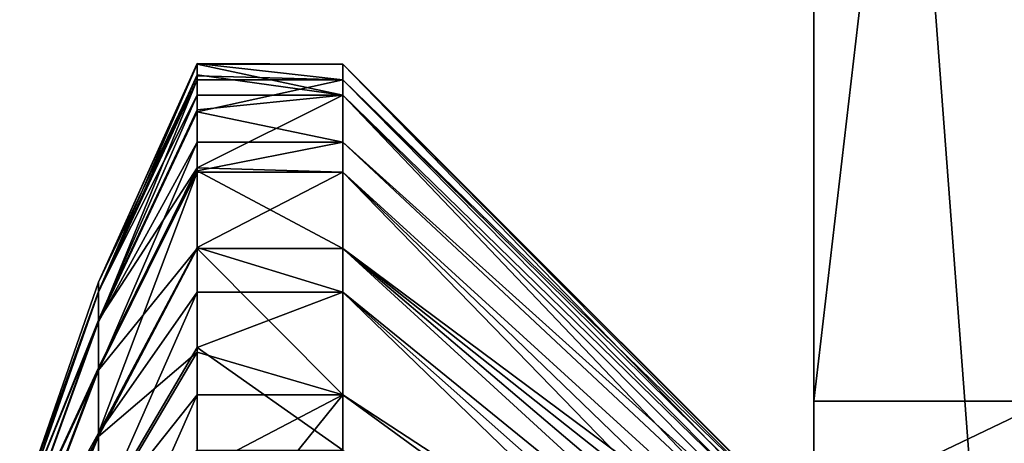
# Model space of a CAD drawing. Extents: x 1 to 266, y -133 to 58.
# Tile 35 of 256: x 80.71 to 84.09, y 51 to 52.45. Entities that reach past the tile are written whole.
import ezdxf

# ---------------------------------------------------------------- set-up
doc = ezdxf.new("R2010")
doc.units = 0
doc.header["$LTSCALE"] = 25.4
doc.layers.get('0').update_dxf_attribs({"color": 13, "linetype": 'CONTINUOUS'})

# ---------------------------------------------------------------- blocks, each defined once
blk = doc.blocks.new('HOTEL-LED-6800-9302_STL')
at = {"color": 8}
mesh = blk.add_polyface(dxfattribs=at)
corners = [(83.4387, 29.0004, 118.0898), (83.4387, 46.4765, 168.7071), (83.4387, 58.0004, 118.0898), (83.4387, 46.4004, 169.0898), (83.4387, 46.4004, 180.5898), (83.4387, 46.6932, 168.3827), (83.4387, 47.0177, 168.1659), (83.4387, 47.4004, 168.0898), (83.4387, 58.0004, 168.0898), (83.4387, 58.0004, 238.0898), (83.4387, 29.0004, 238.0898), (83.4387, 46.4765, 180.9725), (83.4387, 46.6932, 181.2969), (83.4387, 47.0177, 181.5137), (83.4387, 47.4004, 181.5898), (83.4387, 49.1397, 181.5898), (83.4387, 49.5224, 181.5137), (83.4387, 49.8468, 181.2969), (83.4387, 50.0636, 180.9725), (83.4387, 50.1397, 180.5898), (83.4387, 50.1397, 173.0898), (83.4387, 50.2158, 172.7071), (83.4387, 50.4326, 172.3827), (83.4387, 50.757, 172.1659), (83.4387, 51.1397, 172.0898), (83.4387, 58.0004, 172.0898)]
mesh.append_faces([[corners[k] for k in face] for face in [(2, 7, 8), (9, 0, 10), (24, 9, 25)]], dxfattribs={"vtx0": -1, "color": 8})
mesh.append_faces([[corners[k] for k in face] for face in [(0, 1, 2), (1, 0, 3), (3, 0, 4), (11, 9, 12), (12, 9, 13), (13, 9, 14), (14, 9, 15), (15, 9, 16), (16, 9, 17), (17, 9, 18), (18, 9, 19), (19, 9, 20), (20, 9, 21), (21, 9, 22), (22, 9, 23), (23, 9, 24)]], dxfattribs={"vtx0": -1, "vtx1": -1, "color": 8})
mesh.append_faces([[corners[k] for k in face] for face in [(0, 9, 11)]], dxfattribs={"vtx0": -1, "vtx1": -1, "vtx2": -1, "color": 8})
mesh.append_faces([[corners[k] for k in face] for face in [(2, 1, 5), (2, 5, 6), (2, 6, 7), (0, 11, 4)]], dxfattribs={"vtx0": -1, "vtx2": -1, "color": 8})
mesh = blk.add_polyface(dxfattribs=at)
corners = [(183.4387, 29.0004, 238.0898), (83.4387, 58.0004, 238.0898), (83.4387, 29.0004, 238.0898), (183.4387, 58.0004, 238.0898)]
mesh.append_faces([[corners[k] for k in face] for face in [(0, 1, 2), (1, 0, 3)]], dxfattribs={"vtx0": -1, "color": 8})
mesh = blk.add_polyface(dxfattribs=at)
corners = [(183.4387, 58.0004, 118.0898), (83.4387, 29.0004, 118.0898), (83.4387, 58.0004, 118.0898), (183.4387, 29.0004, 118.0898)]
mesh.append_faces([[corners[k] for k in face] for face in [(0, 1, 2), (1, 0, 3)]], dxfattribs={"vtx0": -1, "color": 8})
mesh = blk.add_polyface(dxfattribs=at)
corners = [(84.2387, 47.4004, 168.0898), (83.4387, 58.0004, 168.0898), (83.4387, 47.4004, 168.0898), (84.2387, 58.0004, 168.0898)]
mesh.append_faces([[corners[k] for k in face] for face in [(0, 1, 2), (1, 0, 3)]], dxfattribs={"vtx0": -1, "color": 8})
mesh = blk.add_polyface(dxfattribs=at)
corners = [(84.2387, 58.0004, 172.0898), (83.4387, 51.1397, 172.0898), (83.4387, 58.0004, 172.0898), (84.2387, 51.1397, 172.0898)]
mesh.append_faces([[corners[k] for k in face] for face in [(0, 1, 2), (1, 0, 3)]], dxfattribs={"vtx0": -1, "color": 8})
mesh = blk.add_polyface(dxfattribs=at)
corners = [(81.3231, 52.298, 177.8933), (80.9852, 51.5481, 177.8956), (81.3231, 52.2959, 178.0399)]
mesh.append_faces([[corners[k] for k in face] for face in [(0, 1, 2)]], dxfattribs={"color": 8})
mesh = blk.add_polyface(dxfattribs=at)
corners = [(80.9852, 51.5481, 177.8956), (81.3231, 52.2554, 177.3089), (80.9852, 51.5131, 177.4155), (81.3231, 52.298, 177.8933)]
mesh.append_faces([[corners[k] for k in face] for face in [(0, 1, 2), (1, 0, 3)]], dxfattribs={"vtx0": -1, "color": 8})
mesh = blk.add_polyface(dxfattribs=at)
corners = [(81.3231, 52.2959, 178.0399), (80.9852, 51.516, 178.3758), (81.3231, 52.2589, 178.478)]
mesh.append_faces([[corners[k] for k in face] for face in [(0, 1, 2)]], dxfattribs={"color": 8})
mesh = blk.add_polyface(dxfattribs=at)
corners = [(81.3231, 52.2959, 178.0399), (80.9852, 51.5481, 177.8956), (80.9852, 51.516, 178.3758)]
mesh.append_faces([[corners[k] for k in face] for face in [(0, 1, 2)]], dxfattribs={"color": 8})
mesh = blk.add_polyface(dxfattribs=at)
corners = [(81.3231, 52.298, 177.8933), (81.8231, 52.2414, 177.2184), (81.3231, 52.2554, 177.3089)]
mesh.append_faces([[corners[k] for k in face] for face in [(0, 1, 2)]], dxfattribs={"color": 8})
mesh = blk.add_polyface(dxfattribs=at)
corners = [(81.8231, 52.2959, 178.0399), (81.8231, 52.2414, 177.2184), (81.3231, 52.298, 177.8933)]
mesh.append_faces([[corners[k] for k in face] for face in [(0, 1, 2)]], dxfattribs={"color": 8})
mesh = blk.add_polyface(dxfattribs=at)
corners = [(81.8231, 52.2959, 178.0399), (81.3231, 52.298, 177.8933), (81.3231, 52.2959, 178.0399)]
mesh.append_faces([[corners[k] for k in face] for face in [(0, 1, 2)]], dxfattribs={"color": 8})
mesh = blk.add_polyface(dxfattribs=at)
corners = [(81.8231, 52.1891, 178.8563), (81.8231, 52.2959, 178.0399), (81.3231, 52.2959, 178.0399)]
mesh.append_faces([[corners[k] for k in face] for face in [(0, 1, 2)]], dxfattribs={"color": 8})
mesh = blk.add_polyface(dxfattribs=at)
corners = [(81.8231, 52.1891, 178.8563), (81.3231, 52.2959, 178.0399), (81.3231, 52.2589, 178.478)]
mesh.append_faces([[corners[k] for k in face] for face in [(0, 1, 2)]], dxfattribs={"color": 8})
mesh = blk.add_polyface(dxfattribs=at)
corners = [(81.8231, 52.2959, 178.0399), (83.7302, 50.3859, 177.7541), (81.8231, 52.2414, 177.2184)]
mesh.append_faces([[corners[k] for k in face] for face in [(0, 1, 2)]], dxfattribs={"color": 8})
mesh = blk.add_polyface(dxfattribs=at)
corners = [(81.8231, 52.2959, 178.0399), (83.7302, 50.3898, 177.9791), (83.7302, 50.3859, 177.7541)]
mesh.append_faces([[corners[k] for k in face] for face in [(0, 1, 2)]], dxfattribs={"color": 8})
mesh = blk.add_polyface(dxfattribs=at)
corners = [(81.8231, 52.2959, 178.0399), (81.8231, 52.1891, 178.8563), (83.7302, 50.3315, 178.4248)]
mesh.append_faces([[corners[k] for k in face] for face in [(0, 1, 2)]], dxfattribs={"color": 8})
mesh = blk.add_polyface(dxfattribs=at)
corners = [(83.7302, 50.3315, 178.4248), (83.7302, 50.3716, 178.2033), (81.8231, 52.2959, 178.0399)]
mesh.append_faces([[corners[k] for k in face] for face in [(0, 1, 2)]], dxfattribs={"color": 8})
mesh = blk.add_polyface(dxfattribs=at)
corners = [(81.8231, 52.2959, 178.0399), (83.7302, 50.3716, 178.2033), (83.7302, 50.3898, 177.9791)]
mesh.append_faces([[corners[k] for k in face] for face in [(0, 1, 2)]], dxfattribs={"color": 8})
mesh = blk.add_polyface(dxfattribs=at)
corners = [(81.3231, 52.2589, 178.478), (80.9852, 51.516, 178.3758), (81.3231, 52.1891, 178.8563)]
mesh.append_faces([[corners[k] for k in face] for face in [(0, 1, 2)]], dxfattribs={"color": 8})
mesh = blk.add_polyface(dxfattribs=at)
corners = [(81.3231, 52.2554, 177.3089), (81.3231, 52.2414, 177.2184), (80.9852, 51.5131, 177.4155)]
mesh.append_faces([[corners[k] for k in face] for face in [(0, 1, 2)]], dxfattribs={"color": 8})
mesh = blk.add_polyface(dxfattribs=at)
corners = [(81.3231, 52.2414, 177.2184), (80.9852, 51.4116, 176.945), (80.9852, 51.5131, 177.4155)]
mesh.append_faces([[corners[k] for k in face] for face in [(0, 1, 2)]], dxfattribs={"color": 8})
mesh = blk.add_polyface(dxfattribs=at)
corners = [(81.3231, 52.2414, 177.2184), (81.3231, 52.1319, 176.7361), (80.9852, 51.4116, 176.945)]
mesh.append_faces([[corners[k] for k in face] for face in [(0, 1, 2)]], dxfattribs={"color": 8})
mesh = blk.add_polyface(dxfattribs=at)
corners = [(81.8231, 52.1891, 178.8563), (81.3231, 52.2589, 178.478), (81.3231, 52.1891, 178.8563)]
mesh.append_faces([[corners[k] for k in face] for face in [(0, 1, 2)]], dxfattribs={"color": 8})
mesh = blk.add_polyface(dxfattribs=at)
corners = [(81.3231, 52.2554, 177.3089), (81.8231, 52.2414, 177.2184), (81.3231, 52.2414, 177.2184)]
mesh.append_faces([[corners[k] for k in face] for face in [(0, 1, 2)]], dxfattribs={"color": 8})
mesh = blk.add_polyface(dxfattribs=at)
corners = [(81.8231, 52.2414, 177.2184), (81.3231, 52.1319, 176.7361), (81.3231, 52.2414, 177.2184)]
mesh.append_faces([[corners[k] for k in face] for face in [(0, 1, 2)]], dxfattribs={"color": 8})
mesh = blk.add_polyface(dxfattribs=at)
corners = [(81.8231, 52.2414, 177.2184), (81.8231, 52.0277, 176.4233), (81.3231, 52.1319, 176.7361)]
mesh.append_faces([[corners[k] for k in face] for face in [(0, 1, 2)]], dxfattribs={"color": 8})
mesh = blk.add_polyface(dxfattribs=at)
corners = [(81.8231, 52.2414, 177.2184), (83.7302, 50.3123, 177.3107), (81.8231, 52.0277, 176.4233)]
mesh.append_faces([[corners[k] for k in face] for face in [(0, 1, 2)]], dxfattribs={"color": 8})
mesh = blk.add_polyface(dxfattribs=at)
corners = [(81.8231, 52.2414, 177.2184), (83.7302, 50.36, 177.5306), (83.7302, 50.3123, 177.3107)]
mesh.append_faces([[corners[k] for k in face] for face in [(0, 1, 2)]], dxfattribs={"color": 8})
mesh = blk.add_polyface(dxfattribs=at)
corners = [(81.8231, 52.2414, 177.2184), (83.7302, 50.3859, 177.7541), (83.7302, 50.36, 177.5306)]
mesh.append_faces([[corners[k] for k in face] for face in [(0, 1, 2)]], dxfattribs={"color": 8})
mesh = blk.add_polyface(dxfattribs=at)
corners = [(81.3231, 52.1891, 178.8563), (80.9852, 51.516, 178.3758), (80.9852, 51.4173, 178.847)]
mesh.append_faces([[corners[k] for k in face] for face in [(0, 1, 2)]], dxfattribs={"color": 8})
mesh = blk.add_polyface(dxfattribs=at)
corners = [(81.3231, 52.1891, 178.8563), (80.9852, 51.4173, 178.847), (81.3231, 52.1388, 179.0515)]
mesh.append_faces([[corners[k] for k in face] for face in [(0, 1, 2)]], dxfattribs={"color": 8})
mesh = blk.add_polyface(dxfattribs=at)
corners = [(81.3231, 52.1388, 179.0515), (81.8231, 52.1891, 178.8563), (81.3231, 52.1891, 178.8563)]
mesh.append_faces([[corners[k] for k in face] for face in [(0, 1, 2)]], dxfattribs={"color": 8})
mesh = blk.add_polyface(dxfattribs=at)
corners = [(81.3231, 51.9401, 179.6027), (81.8231, 52.1891, 178.8563), (81.3231, 52.1388, 179.0515)]
mesh.append_faces([[corners[k] for k in face] for face in [(0, 1, 2)]], dxfattribs={"color": 8})
mesh = blk.add_polyface(dxfattribs=at)
corners = [(81.8231, 51.9251, 179.6362), (81.8231, 52.1891, 178.8563), (81.3231, 51.9401, 179.6027)]
mesh.append_faces([[corners[k] for k in face] for face in [(0, 1, 2)]], dxfattribs={"color": 8})
mesh = blk.add_polyface(dxfattribs=at)
corners = [(81.8231, 52.1891, 178.8563), (81.8231, 51.9251, 179.6362), (83.7302, 50.1873, 178.8505)]
mesh.append_faces([[corners[k] for k in face] for face in [(0, 1, 2)]], dxfattribs={"color": 8})
mesh = blk.add_polyface(dxfattribs=at)
corners = [(81.8231, 52.1891, 178.8563), (83.7302, 50.1873, 178.8505), (83.7302, 50.2699, 178.6412)]
mesh.append_faces([[corners[k] for k in face] for face in [(0, 1, 2)]], dxfattribs={"color": 8})
mesh = blk.add_polyface(dxfattribs=at)
corners = [(81.8231, 52.1891, 178.8563), (83.7302, 50.2699, 178.6412), (83.7302, 50.3315, 178.4248)]
mesh.append_faces([[corners[k] for k in face] for face in [(0, 1, 2)]], dxfattribs={"color": 8})
mesh = blk.add_polyface(dxfattribs=at)
corners = [(81.3231, 51.9401, 179.6027), (80.9852, 51.4173, 178.847), (80.9852, 51.2541, 179.2997), (81.3231, 52.1388, 179.0515)]
mesh.append_faces([[corners[k] for k in face] for face in [(0, 1, 2), (1, 0, 3)]], dxfattribs={"vtx0": -1, "color": 8})
mesh = blk.add_polyface(dxfattribs=at)
corners = [(81.3231, 52.1319, 176.7361), (81.3231, 52.0277, 176.4233), (80.9852, 51.4116, 176.945)]
mesh.append_faces([[corners[k] for k in face] for face in [(0, 1, 2)]], dxfattribs={"color": 8})
mesh = blk.add_polyface(dxfattribs=at)
corners = [(81.3231, 52.1319, 176.7361), (81.8231, 52.0277, 176.4233), (81.3231, 52.0277, 176.4233)]
mesh.append_faces([[corners[k] for k in face] for face in [(0, 1, 2)]], dxfattribs={"color": 8})
mesh = blk.add_polyface(dxfattribs=at)
corners = [(81.3231, 52.0277, 176.4233), (81.3231, 51.9298, 176.1861), (80.9852, 51.2457, 176.4932)]
mesh.append_faces([[corners[k] for k in face] for face in [(0, 1, 2)]], dxfattribs={"color": 8})
mesh = blk.add_polyface(dxfattribs=at)
corners = [(81.3231, 52.0277, 176.4233), (80.9852, 51.2457, 176.4932), (80.9852, 51.4116, 176.945)]
mesh.append_faces([[corners[k] for k in face] for face in [(0, 1, 2)]], dxfattribs={"color": 8})
mesh = blk.add_polyface(dxfattribs=at)
corners = [(81.8231, 52.0277, 176.4233), (81.8231, 51.6629, 175.6851), (81.3231, 51.9298, 176.1861)]
mesh.append_faces([[corners[k] for k in face] for face in [(0, 1, 2)]], dxfattribs={"color": 8})
mesh = blk.add_polyface(dxfattribs=at)
corners = [(81.8231, 52.0277, 176.4233), (81.3231, 51.9298, 176.1861), (81.3231, 52.0277, 176.4233)]
mesh.append_faces([[corners[k] for k in face] for face in [(0, 1, 2)]], dxfattribs={"color": 8})
mesh = blk.add_polyface(dxfattribs=at)
corners = [(81.8231, 52.0277, 176.4233), (83.7302, 50.2433, 177.0965), (81.8231, 51.6629, 175.6851)]
mesh.append_faces([[corners[k] for k in face] for face in [(0, 1, 2)]], dxfattribs={"color": 8})
mesh = blk.add_polyface(dxfattribs=at)
corners = [(81.8231, 52.0277, 176.4233), (83.7302, 50.3123, 177.3107), (83.7302, 50.2433, 177.0965)]
mesh.append_faces([[corners[k] for k in face] for face in [(0, 1, 2)]], dxfattribs={"color": 8})
mesh = blk.add_polyface(dxfattribs=at)
corners = [(81.3231, 51.9401, 179.6027), (80.9852, 51.2541, 179.2997), (81.3231, 51.9251, 179.6362)]
mesh.append_faces([[corners[k] for k in face] for face in [(0, 1, 2)]], dxfattribs={"color": 8})
mesh = blk.add_polyface(dxfattribs=at)
corners = [(81.8231, 51.9251, 179.6362), (81.3231, 51.9401, 179.6027), (81.3231, 51.9251, 179.6362)]
mesh.append_faces([[corners[k] for k in face] for face in [(0, 1, 2)]], dxfattribs={"color": 8})
mesh = blk.add_polyface(dxfattribs=at)
corners = [(80.9852, 51.2457, 176.4932), (81.3231, 51.6629, 175.6851), (80.9852, 51.0184, 176.0689), (81.3231, 51.9298, 176.1861)]
mesh.append_faces([[corners[k] for k in face] for face in [(0, 1, 2), (1, 0, 3)]], dxfattribs={"vtx0": -1, "color": 8})
mesh = blk.add_polyface(dxfattribs=at)
corners = [(81.3231, 51.9251, 179.6362), (80.9852, 51.0294, 179.7254), (81.3231, 51.6665, 180.1209)]
mesh.append_faces([[corners[k] for k in face] for face in [(0, 1, 2)]], dxfattribs={"color": 8})
mesh = blk.add_polyface(dxfattribs=at)
corners = [(81.3231, 51.9251, 179.6362), (80.9852, 51.2541, 179.2997), (80.9852, 51.0294, 179.7254)]
mesh.append_faces([[corners[k] for k in face] for face in [(0, 1, 2)]], dxfattribs={"color": 8})
mesh = blk.add_polyface(dxfattribs=at)
corners = [(81.3231, 51.9298, 176.1861), (81.8231, 51.6629, 175.6851), (81.3231, 51.6629, 175.6851)]
mesh.append_faces([[corners[k] for k in face] for face in [(0, 1, 2)]], dxfattribs={"color": 8})
mesh = blk.add_polyface(dxfattribs=at)
corners = [(81.3231, 51.6665, 180.1209), (81.8231, 51.9251, 179.6362), (81.3231, 51.9251, 179.6362)]
mesh.append_faces([[corners[k] for k in face] for face in [(0, 1, 2)]], dxfattribs={"color": 8})
mesh = blk.add_polyface(dxfattribs=at)
corners = [(81.8231, 51.514, 180.3495), (81.8231, 51.9251, 179.6362), (81.3231, 51.6665, 180.1209)]
mesh.append_faces([[corners[k] for k in face] for face in [(0, 1, 2)]], dxfattribs={"color": 8})
mesh = blk.add_polyface(dxfattribs=at)
corners = [(81.8231, 51.9251, 179.6362), (81.8231, 51.514, 180.3495), (83.7302, 49.9629, 179.24)]
mesh.append_faces([[corners[k] for k in face] for face in [(0, 1, 2)]], dxfattribs={"color": 8})
mesh = blk.add_polyface(dxfattribs=at)
corners = [(81.8231, 51.9251, 179.6362), (83.7302, 49.9629, 179.24), (83.7302, 50.0847, 179.0507)]
mesh.append_faces([[corners[k] for k in face] for face in [(0, 1, 2)]], dxfattribs={"color": 8})
mesh = blk.add_polyface(dxfattribs=at)
corners = [(81.8231, 51.9251, 179.6362), (83.7302, 50.0847, 179.0507), (83.7302, 50.1873, 178.8505)]
mesh.append_faces([[corners[k] for k in face] for face in [(0, 1, 2)]], dxfattribs={"color": 8})
mesh = blk.add_polyface(dxfattribs=at)
corners = [(81.3231, 51.6665, 180.1209), (80.9852, 51.0294, 179.7254), (81.3231, 51.514, 180.3495)]
mesh.append_faces([[corners[k] for k in face] for face in [(0, 1, 2)]], dxfattribs={"color": 8})
mesh = blk.add_polyface(dxfattribs=at)
corners = [(81.8231, 51.514, 180.3495), (81.3231, 51.6665, 180.1209), (81.3231, 51.514, 180.3495)]
mesh.append_faces([[corners[k] for k in face] for face in [(0, 1, 2)]], dxfattribs={"color": 8})
mesh = blk.add_polyface(dxfattribs=at)
corners = [(80.9852, 51.0184, 176.0689), (81.3231, 51.3073, 175.1966), (80.9852, 50.7343, 175.6803), (81.3231, 51.6629, 175.6851)]
mesh.append_faces([[corners[k] for k in face] for face in [(0, 1, 2), (1, 0, 3)]], dxfattribs={"vtx0": -1, "color": 8})
mesh = blk.add_polyface(dxfattribs=at)
corners = [(81.3231, 51.6629, 175.6851), (81.8231, 51.1611, 175.0323), (81.3231, 51.3073, 175.1966)]
mesh.append_faces([[corners[k] for k in face] for face in [(0, 1, 2)]], dxfattribs={"color": 8})
mesh = blk.add_polyface(dxfattribs=at)
corners = [(81.8231, 51.6629, 175.6851), (81.8231, 51.1611, 175.0323), (81.3231, 51.6629, 175.6851)]
mesh.append_faces([[corners[k] for k in face] for face in [(0, 1, 2)]], dxfattribs={"color": 8})
mesh = blk.add_polyface(dxfattribs=at)
corners = [(81.8231, 51.6629, 175.6851), (83.7302, 50.1537, 176.8901), (83.7302, 50.0442, 176.6935)]
mesh.append_faces([[corners[k] for k in face] for face in [(0, 1, 2)]], dxfattribs={"color": 8})
mesh = blk.add_polyface(dxfattribs=at)
corners = [(81.8231, 51.6629, 175.6851), (83.7302, 50.0442, 176.6935), (83.7302, 49.916, 176.5086)]
mesh.append_faces([[corners[k] for k in face] for face in [(0, 1, 2)]], dxfattribs={"color": 8})
mesh = blk.add_polyface(dxfattribs=at)
corners = [(81.8231, 51.6629, 175.6851), (83.7302, 49.916, 176.5086), (81.8231, 51.1611, 175.0323)]
mesh.append_faces([[corners[k] for k in face] for face in [(0, 1, 2)]], dxfattribs={"color": 8})
mesh = blk.add_polyface(dxfattribs=at)
corners = [(81.8231, 51.6629, 175.6851), (83.7302, 50.2433, 177.0965), (83.7302, 50.1537, 176.8901)]
mesh.append_faces([[corners[k] for k in face] for face in [(0, 1, 2)]], dxfattribs={"color": 8})
mesh = blk.add_polyface(dxfattribs=at)
corners = [(80.7147, 50.7714, 177.8979), (80.9852, 51.5131, 177.4155), (80.7147, 50.7442, 177.5259), (80.9852, 51.5481, 177.8956)]
mesh.append_faces([[corners[k] for k in face] for face in [(0, 1, 2), (1, 0, 3)]], dxfattribs={"vtx0": -1, "color": 8})
mesh = blk.add_polyface(dxfattribs=at)
corners = [(80.9852, 51.516, 178.3758), (80.7147, 50.7714, 177.8979), (80.7147, 50.7465, 178.27), (80.9852, 51.5481, 177.8956)]
mesh.append_faces([[corners[k] for k in face] for face in [(0, 1, 2), (1, 0, 3)]], dxfattribs={"vtx0": -1, "color": 8})
mesh = blk.add_polyface(dxfattribs=at)
corners = [(80.9852, 51.4173, 178.847), (80.7147, 50.7465, 178.27), (80.7147, 50.67, 178.6351), (80.9852, 51.516, 178.3758)]
mesh.append_faces([[corners[k] for k in face] for face in [(0, 1, 2), (1, 0, 3)]], dxfattribs={"vtx0": -1, "color": 8})
mesh = blk.add_polyface(dxfattribs=at)
corners = [(80.7147, 50.7442, 177.5259), (80.9852, 51.4116, 176.945), (80.7147, 50.6656, 177.1613), (80.9852, 51.5131, 177.4155)]
mesh.append_faces([[corners[k] for k in face] for face in [(0, 1, 2), (1, 0, 3)]], dxfattribs={"vtx0": -1, "color": 8})
mesh = blk.add_polyface(dxfattribs=at)
corners = [(81.3231, 51.514, 180.3495), (80.9852, 50.7476, 180.1157), (81.3231, 51.3235, 180.596)]
mesh.append_faces([[corners[k] for k in face] for face in [(0, 1, 2)]], dxfattribs={"color": 8})
mesh = blk.add_polyface(dxfattribs=at)
corners = [(81.3231, 51.514, 180.3495), (80.9852, 51.0294, 179.7254), (80.9852, 50.7476, 180.1157)]
mesh.append_faces([[corners[k] for k in face] for face in [(0, 1, 2)]], dxfattribs={"color": 8})
mesh = blk.add_polyface(dxfattribs=at)
corners = [(81.8231, 50.9716, 180.969), (81.8231, 51.514, 180.3495), (81.3231, 51.3235, 180.596)]
mesh.append_faces([[corners[k] for k in face] for face in [(0, 1, 2)]], dxfattribs={"color": 8})
mesh = blk.add_polyface(dxfattribs=at)
corners = [(81.3231, 51.3235, 180.596), (81.8231, 51.514, 180.3495), (81.3231, 51.514, 180.3495)]
mesh.append_faces([[corners[k] for k in face] for face in [(0, 1, 2)]], dxfattribs={"color": 8})
mesh = blk.add_polyface(dxfattribs=at)
corners = [(81.8231, 51.514, 180.3495), (81.8231, 50.9716, 180.969), (83.7302, 49.6668, 179.5781)]
mesh.append_faces([[corners[k] for k in face] for face in [(0, 1, 2)]], dxfattribs={"color": 8})
mesh = blk.add_polyface(dxfattribs=at)
corners = [(81.8231, 51.514, 180.3495), (83.7302, 49.6668, 179.5781), (83.7302, 49.8232, 179.4163)]
mesh.append_faces([[corners[k] for k in face] for face in [(0, 1, 2)]], dxfattribs={"color": 8})
mesh = blk.add_polyface(dxfattribs=at)
corners = [(81.8231, 51.514, 180.3495), (83.7302, 49.8232, 179.4163), (83.7302, 49.9629, 179.24)]
mesh.append_faces([[corners[k] for k in face] for face in [(0, 1, 2)]], dxfattribs={"color": 8})
mesh = blk.add_polyface(dxfattribs=at)
corners = [(80.9852, 51.2541, 179.2997), (80.7147, 50.67, 178.6351), (80.7147, 50.5435, 178.9859), (80.9852, 51.4173, 178.847)]
mesh.append_faces([[corners[k] for k in face] for face in [(0, 1, 2), (1, 0, 3)]], dxfattribs={"vtx0": -1, "color": 8})
mesh = blk.add_polyface(dxfattribs=at)
corners = [(80.7147, 50.6656, 177.1613), (80.9852, 51.2457, 176.4932), (80.7147, 50.537, 176.8113), (80.9852, 51.4116, 176.945)]
mesh.append_faces([[corners[k] for k in face] for face in [(0, 1, 2), (1, 0, 3)]], dxfattribs={"vtx0": -1, "color": 8})
mesh = blk.add_polyface(dxfattribs=at)
corners = [(81.3231, 51.3235, 180.596), (80.9852, 50.7476, 180.1157), (81.3231, 50.9716, 180.969)]
mesh.append_faces([[corners[k] for k in face] for face in [(0, 1, 2)]], dxfattribs={"color": 8})
mesh = blk.add_polyface(dxfattribs=at)
corners = [(81.3231, 51.3073, 175.1966), (81.3231, 51.1611, 175.0323), (80.9852, 50.7343, 175.6803)]
mesh.append_faces([[corners[k] for k in face] for face in [(0, 1, 2)]], dxfattribs={"color": 8})
mesh = blk.add_polyface(dxfattribs=at)
corners = [(81.8231, 50.9716, 180.969), (81.3231, 51.3235, 180.596), (81.3231, 50.9716, 180.969)]
mesh.append_faces([[corners[k] for k in face] for face in [(0, 1, 2)]], dxfattribs={"color": 8})
mesh = blk.add_polyface(dxfattribs=at)
corners = [(81.3231, 51.3073, 175.1966), (81.8231, 51.1611, 175.0323), (81.3231, 51.1611, 175.0323)]
mesh.append_faces([[corners[k] for k in face] for face in [(0, 1, 2)]], dxfattribs={"color": 8})
mesh = blk.add_polyface(dxfattribs=at)
corners = [(80.9852, 51.0294, 179.7254), (80.7147, 50.5435, 178.9859), (80.7147, 50.3694, 179.3158), (80.9852, 51.2541, 179.2997)]
mesh.append_faces([[corners[k] for k in face] for face in [(0, 1, 2), (1, 0, 3)]], dxfattribs={"vtx0": -1, "color": 8})
mesh = blk.add_polyface(dxfattribs=at)
corners = [(80.7147, 50.537, 176.8113), (80.9852, 51.0184, 176.0689), (80.7147, 50.3609, 176.4825), (80.9852, 51.2457, 176.4932)]
mesh.append_faces([[corners[k] for k in face] for face in [(0, 1, 2), (1, 0, 3)]], dxfattribs={"vtx0": -1, "color": 8})
mesh = blk.add_polyface(dxfattribs=at)
corners = [(81.3231, 51.1611, 175.0323), (81.3231, 50.899, 174.7763), (80.9852, 50.3989, 175.3351)]
mesh.append_faces([[corners[k] for k in face] for face in [(0, 1, 2)]], dxfattribs={"color": 8})
mesh = blk.add_polyface(dxfattribs=at)
corners = [(81.3231, 51.1611, 175.0323), (80.9852, 50.3989, 175.3351), (80.9852, 50.7343, 175.6803)]
mesh.append_faces([[corners[k] for k in face] for face in [(0, 1, 2)]], dxfattribs={"color": 8})
mesh = blk.add_polyface(dxfattribs=at)
corners = [(81.8231, 50.5417, 174.49), (81.3231, 50.5417, 174.49), (81.8231, 51.1611, 175.0323)]
mesh.append_faces([[corners[k] for k in face] for face in [(0, 1, 2)]], dxfattribs={"color": 8})
mesh = blk.add_polyface(dxfattribs=at)
corners = [(81.8231, 51.1611, 175.0323), (81.3231, 50.5417, 174.49), (81.3231, 50.899, 174.7763)]
mesh.append_faces([[corners[k] for k in face] for face in [(0, 1, 2)]], dxfattribs={"color": 8})
mesh = blk.add_polyface(dxfattribs=at)
corners = [(81.8231, 51.1611, 175.0323), (81.3231, 50.899, 174.7763), (81.3231, 51.1611, 175.0323)]
mesh.append_faces([[corners[k] for k in face] for face in [(0, 1, 2)]], dxfattribs={"color": 8})
mesh = blk.add_polyface(dxfattribs=at)
corners = [(81.8231, 51.1611, 175.0323), (83.7302, 49.916, 176.5086), (83.7302, 49.7703, 176.3371)]
mesh.append_faces([[corners[k] for k in face] for face in [(0, 1, 2)]], dxfattribs={"color": 8})
mesh = blk.add_polyface(dxfattribs=at)
corners = [(81.8231, 51.1611, 175.0323), (83.7302, 49.7703, 176.3371), (81.8231, 50.5417, 174.49)]
mesh.append_faces([[corners[k] for k in face] for face in [(0, 1, 2)]], dxfattribs={"color": 8})
mesh = blk.add_polyface(dxfattribs=at)
corners = [(84.2387, 51.1397, 172.0898), (83.4387, 50.757, 172.1659), (83.4387, 51.1397, 172.0898), (84.2387, 50.757, 172.1659)]
mesh.append_faces([[corners[k] for k in face] for face in [(0, 1, 2), (1, 0, 3)]], dxfattribs={"vtx0": -1, "color": 8})
mesh = blk.add_polyface(dxfattribs=at)
corners = [(80.9852, 50.7476, 180.1157), (80.7147, 50.3694, 179.3158), (80.7147, 50.1511, 179.6181), (80.9852, 51.0294, 179.7254)]
mesh.append_faces([[corners[k] for k in face] for face in [(0, 1, 2), (1, 0, 3)]], dxfattribs={"vtx0": -1, "color": 8})
mesh = blk.add_polyface(dxfattribs=at)
corners = [(80.7147, 50.3609, 176.4825), (80.9852, 50.7343, 175.6803), (80.7147, 50.1408, 176.1814), (80.9852, 51.0184, 176.0689)]
mesh.append_faces([[corners[k] for k in face] for face in [(0, 1, 2), (1, 0, 3)]], dxfattribs={"vtx0": -1, "color": 8})

msp = doc.modelspace()

# ---------------------------------------------------------------- block references
at = {"color": 0}
msp.add_blockref('HOTEL-LED-6800-9302_STL', (0, 0), dxfattribs=at)

doc.saveas('drawing.dxf')
